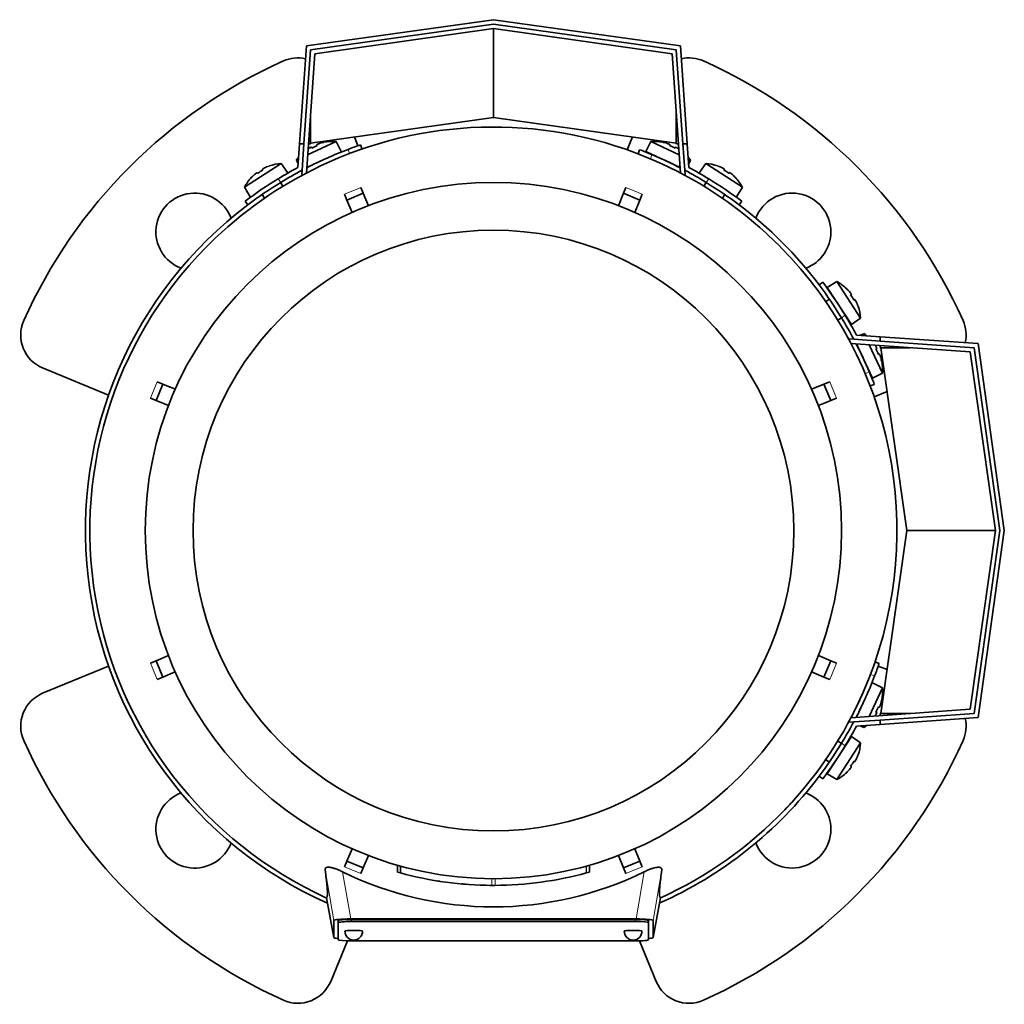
# Model space of a CAD drawing. Header units: millimetres. Extents: x 148 to 904, y -2845 to 2089.
# Tile 1 of 24: x 148 to 370, y -2845 to -2623. Entities that reach past the tile are written whole.
import ezdxf

# ---------------------------------------------------------------- set-up
doc = ezdxf.new("R2010")
doc.units = ezdxf.units.MM
for name, color, linetype in [('M5X8_UNI7687', 7, 'Continuous'), ('MID_134-13', 7, 'Continuous'), ('VSI134_ADATTATOR', 7, 'Continuous'), ('VSI134_DIFFUSORE', 7, 'Continuous'), ('VSI134_FILTRO_A', 7, 'Continuous'), ('VSI134_FILTRO_B', 7, 'Continuous'), ('VSI134_TERMINALE', 7, 'Continuous'), ('VSI134_TESTATA', 7, 'Continuous')]:
    doc.layers.add(name, color=color, linetype=linetype)

# ---------------------------------------------------------------- blocks, each defined once
blk = doc.blocks.new('SE2')
at = {"layer": 'M5X8_UNI7687', "color": 7, "linetype": 'Continuous', "lineweight": 35}
for p, q in [((212.8, -2653.82), (219.22, -2650.82)), ((216.45, -2650.99), (216.45, -2651.01)), ((220.34, -2653.06), (219.22, -2650.82)), ((290.16, -2650.82), (289.04, -2653.06)), ((290.16, -2650.82), (296.58, -2653.82)), ((292.93, -2650.99), (292.93, -2651.01)), ((213.6, -2652.12), (213.7, -2652.29)), ((214.89, -2651.52), (214.96, -2651.71)), ((296.78, -2656.67), (289.04, -2653.06)), ((294.49, -2651.52), (294.42, -2651.71)), ((295.78, -2652.12), (295.68, -2652.29)), ((210.28, -2654.99), (210.73, -2654.78)), ((210.28, -2654.99), (210.65, -2655.84)), ((215.81, -2655.17), (212.6, -2656.67)), ((298.65, -2654.78), (299.1, -2654.99)), ((298.73, -2655.84), (299.1, -2654.99)), ((206.81, -2655.77), (198.54, -2661.15)), ((202.62, -2657.07), (202.71, -2657.24)), ((204.09, -2656.35), (204.09, -2656.32)), ((208.23, -2657.83), (206.81, -2655.77)), ((302.57, -2655.77), (301.15, -2657.83)), ((310.84, -2661.15), (302.57, -2655.77)), ((305.29, -2656.35), (305.29, -2656.32)), ((306.76, -2657.07), (306.67, -2657.24)), ((200.17, -2658.89), (200.15, -2658.88)), ((201.43, -2657.84), (201.55, -2658)), ((307.95, -2657.84), (307.83, -2658)), ((309.23, -2658.88), (309.21, -2658.89)), ((198.54, -2661.15), (199.85, -2663.28)), ((207.24, -2660.9), (206.7, -2660.06)), ((302.68, -2660.06), (302.14, -2660.9)), ((309.53, -2663.28), (310.84, -2661.15)), ((202.51, -2662.79), (203.05, -2663.62)), ((306.33, -2663.62), (306.87, -2662.79)), ((332.1, -2682.4), (329.96, -2683.71)), ((329.96, -2683.71), (335.41, -2692.09)), ((337.47, -2690.67), (332.1, -2682.4)), ((334.35, -2684.04), (334.36, -2684.01)), ((330.45, -2686.37), (329.62, -2686.91)), ((335.4, -2685.29), (335.24, -2685.41)), ((336.18, -2686.48), (336, -2686.58)), ((336.89, -2687.95), (336.92, -2687.96)), ((332.34, -2691.11), (333.18, -2690.56)), ((335.41, -2692.09), (337.47, -2690.67)), ((338.25, -2694.15), (337.4, -2694.51)), ((338.25, -2694.15), (338.46, -2694.59)), ((340.18, -2704.2), (336.57, -2696.46)), ((339.42, -2696.66), (342.42, -2703.08)), ((341.12, -2697.46), (340.95, -2697.57)), ((341.72, -2698.75), (341.53, -2698.82)), ((342.25, -2700.31), (342.23, -2700.31)), ((340.18, -2704.2), (342.42, -2703.08)), ((342.42, -2774.02), (340.18, -2772.9)), ((342.42, -2774.02), (339.42, -2780.44)), ((336.57, -2780.64), (338.07, -2777.43)), ((342.25, -2776.79), (342.23, -2776.8)), ((341.12, -2779.64), (340.95, -2779.54)), ((341.72, -2778.35), (341.53, -2778.28)), ((337.4, -2782.59), (338.25, -2782.96)), ((338.46, -2782.52), (338.25, -2782.96)), ((335.41, -2785.01), (329.96, -2793.4)), ((332.1, -2794.7), (337.47, -2786.43)), ((333.18, -2786.54), (332.27, -2785.95)), ((337.47, -2786.43), (335.41, -2785.01)), ((329.57, -2790.16), (330.46, -2790.74)), ((336.18, -2790.62), (336, -2790.53)), ((336.89, -2789.15), (336.92, -2789.15)), ((334.35, -2793.07), (334.36, -2793.09)), ((335.4, -2791.82), (335.24, -2791.69)), ((329.96, -2793.4), (332.1, -2794.7))]:
    blk.add_line(p, q, dxfattribs=at)
for centre, radius, start, end in [((218.43, -2660.79), 10, 85.4586, 101.4084), ((290.95, -2660.79), 10, 78.5916, 94.5414), ((218.43, -2660.79), 10, 140.1325, 144.5414), ((290.64, -2654.36), 0.5, 41.1882, 65), ((290.95, -2660.79), 10, 35.4586, 39.8675), ((207.42, -2665.76), 10, 93.4586, 109.4084), ((296.08, -2656.89), 0.5, 65, 88.8118), ((301.96, -2665.76), 10, 70.5916, 86.5414), ((207.42, -2665.76), 10, 136.5916, 152.5414), ((206.83, -2659.34), 0.5, 123, 146.6899), ((302.55, -2659.34), 0.5, 33.3101, 57), ((301.96, -2665.76), 10, 27.4586, 43.4084), ((201.79, -2662.61), 0.5, 98.6016, 123), ((307.58, -2662.61), 0.5, 57, 80.4411), ((327.49, -2691.28), 10, 46.5916, 62.5414), ((330.63, -2685.66), 0.5, 8.6016, 33), ((327.49, -2691.28), 10, 3.4586, 19.4084), ((333.9, -2690.69), 0.5, 33, 56.6899), ((332.45, -2702.29), 10, 50.1325, 54.5414), ((336.35, -2697.16), 0.5, 1.1882, 25), ((332.45, -2702.29), 10, 355.4586, 11.4084), ((338.88, -2702.6), 0.5, 25, 48.8118), ((332.45, -2774.81), 10, 348.5916, 4.5414), ((332.45, -2774.81), 10, 305.4586, 309.8675), ((327.49, -2785.83), 10, 340.5916, 356.5414), ((333.9, -2786.42), 0.5, 303.3101, 327), ((330.63, -2791.45), 0.5, 327, 350.4411), ((327.49, -2785.83), 10, 297.4586, 313.4084)]:
    blk.add_arc(centre, radius, start, end, dxfattribs=at)
for centre, major_axis, ratio, start_param, end_param in [((218.42, -2660.78), (9.06, 4.23), 0.996195, 1.335108, 1.449667), ((290.96, -2660.78), (-9.06, 4.23), 0.996195, 4.833518, 4.948078), ((218.42, -2660.78), (-9.06, -4.23), 0.996195, 4.833518, 4.864343), ((217.5, -2658.79), (8.39, 3.91), 0.811251, 1.49595, 1.645642), ((291.88, -2658.79), (8.39, -3.91), 0.811251, 1.49595, 1.645642), ((290.96, -2660.78), (9.06, -4.23), 0.996195, 1.418842, 1.449667), ((206.21, -2663.9), (7.77, 5.04), 0.811251, 1.49595, 1.645642), ((207.41, -2665.74), (8.39, 5.45), 0.996195, 1.335108, 1.449667), ((301.97, -2665.74), (-8.39, 5.45), 0.996195, 4.833518, 4.948078), ((303.17, -2663.9), (7.77, -5.04), 0.811251, 1.49595, 1.645642), ((207.41, -2665.74), (-8.39, -5.45), 0.996195, 4.833518, 4.948078), ((301.97, -2665.74), (8.39, -5.45), 0.996195, 1.335108, 1.449667), ((327.5, -2691.27), (-5.45, 8.39), 0.996195, 4.833518, 4.948078), ((329.34, -2690.08), (5.04, -7.77), 0.811251, 1.49595, 1.645642), ((327.5, -2691.27), (5.45, -8.39), 0.996195, 1.335108, 1.449667), ((332.46, -2702.29), (-4.23, 9.06), 0.996195, 4.833518, 4.864343), ((334.45, -2701.36), (3.91, -8.39), 0.811251, 1.49595, 1.645642), ((332.46, -2702.29), (4.23, -9.06), 0.996195, 1.335108, 1.449667), ((332.46, -2774.82), (4.23, 9.06), 0.996195, 4.833518, 4.948078), ((334.45, -2775.75), (-3.91, -8.39), 0.811251, 1.49595, 1.645642), ((332.46, -2774.82), (-4.23, -9.06), 0.996195, 1.418842, 1.449667), ((329.34, -2787.03), (-5.04, -7.77), 0.811251, 1.49595, 1.645642), ((327.5, -2785.83), (5.45, 8.39), 0.996195, 4.833518, 4.948078), ((327.5, -2785.83), (-5.45, -8.39), 0.996195, 1.335108, 1.449667)]:
    blk.add_ellipse(centre, major_axis=major_axis, ratio=ratio, start_param=start_param, end_param=end_param, dxfattribs=at)
for points in [[(213.6, -2652.12), (213.6, -2652.12), (213.6, -2652.11), (213.59, -2652.11), (213.57, -2652.11), (213.56, -2652.12), (213.54, -2652.12), (213.52, -2652.13), (213.49, -2652.14), (213.46, -2652.16), (213.42, -2652.17), (213.39, -2652.19), (213.35, -2652.21), (213.31, -2652.23), (213.27, -2652.25), (213.24, -2652.28), (213.19, -2652.3), (213.16, -2652.32), (213.15, -2652.33)], [(215.34, -2651.31), (215.32, -2651.31), (215.29, -2651.32), (215.24, -2651.34), (215.2, -2651.35), (215.16, -2651.37), (215.12, -2651.39), (215.08, -2651.4), (215.05, -2651.42), (215.01, -2651.43), (214.98, -2651.45), (214.95, -2651.46), (214.93, -2651.47), (214.92, -2651.48), (214.9, -2651.49), (214.89, -2651.5), (214.89, -2651.51), (214.89, -2651.52), (214.89, -2651.52)], [(294.49, -2651.52), (294.49, -2651.52), (294.49, -2651.51), (294.49, -2651.5), (294.48, -2651.49), (294.46, -2651.48), (294.45, -2651.47), (294.43, -2651.46), (294.4, -2651.45), (294.37, -2651.43), (294.33, -2651.42), (294.3, -2651.4), (294.26, -2651.39), (294.22, -2651.37), (294.18, -2651.35), (294.13, -2651.34), (294.09, -2651.32), (294.06, -2651.31), (294.04, -2651.31)], [(296.23, -2652.33), (296.21, -2652.32), (296.19, -2652.3), (296.14, -2652.28), (296.1, -2652.25), (296.07, -2652.23), (296.03, -2652.21), (295.99, -2652.19), (295.96, -2652.17), (295.92, -2652.16), (295.89, -2652.14), (295.86, -2652.13), (295.84, -2652.12), (295.82, -2652.12), (295.81, -2652.11), (295.79, -2652.11), (295.78, -2652.11), (295.78, -2652.12), (295.78, -2652.12)], [(203.04, -2656.79), (203.02, -2656.8), (202.99, -2656.82), (202.95, -2656.84), (202.91, -2656.86), (202.87, -2656.88), (202.83, -2656.9), (202.79, -2656.92), (202.76, -2656.94), (202.73, -2656.96), (202.7, -2656.98), (202.68, -2657), (202.66, -2657.02), (202.64, -2657.03), (202.63, -2657.04), (202.62, -2657.05), (202.62, -2657.06), (202.62, -2657.06), (202.62, -2657.07)], [(306.76, -2657.07), (306.76, -2657.06), (306.76, -2657.06), (306.76, -2657.05), (306.75, -2657.04), (306.74, -2657.03), (306.72, -2657.02), (306.7, -2657), (306.68, -2656.98), (306.65, -2656.96), (306.62, -2656.94), (306.59, -2656.92), (306.55, -2656.9), (306.51, -2656.88), (306.47, -2656.86), (306.43, -2656.84), (306.39, -2656.82), (306.36, -2656.8), (306.34, -2656.79)], [(201.43, -2657.84), (201.43, -2657.84), (201.42, -2657.84), (201.41, -2657.84), (201.4, -2657.84), (201.38, -2657.84), (201.37, -2657.85), (201.34, -2657.87), (201.32, -2657.88), (201.29, -2657.9), (201.26, -2657.92), (201.23, -2657.94), (201.19, -2657.97), (201.16, -2657.99), (201.12, -2658.02), (201.09, -2658.05), (201.05, -2658.08), (201.02, -2658.1), (201.01, -2658.11)], [(308.37, -2658.11), (308.36, -2658.1), (308.33, -2658.08), (308.29, -2658.05), (308.26, -2658.02), (308.22, -2657.99), (308.19, -2657.97), (308.15, -2657.94), (308.12, -2657.92), (308.09, -2657.9), (308.06, -2657.88), (308.04, -2657.87), (308.01, -2657.85), (307.99, -2657.84), (307.98, -2657.84), (307.97, -2657.84), (307.96, -2657.84), (307.95, -2657.84), (307.95, -2657.84)], [(335.4, -2685.29), (335.41, -2685.29), (335.41, -2685.28), (335.41, -2685.28), (335.4, -2685.26), (335.4, -2685.25), (335.39, -2685.23), (335.38, -2685.21), (335.36, -2685.18), (335.34, -2685.15), (335.32, -2685.12), (335.3, -2685.09), (335.28, -2685.06), (335.25, -2685.02), (335.22, -2684.99), (335.2, -2684.95), (335.17, -2684.91), (335.14, -2684.89), (335.13, -2684.87)], [(336.45, -2686.9), (336.44, -2686.88), (336.43, -2686.85), (336.4, -2686.81), (336.38, -2686.77), (336.36, -2686.73), (336.34, -2686.69), (336.32, -2686.66), (336.3, -2686.62), (336.28, -2686.59), (336.26, -2686.56), (336.24, -2686.54), (336.23, -2686.52), (336.21, -2686.5), (336.2, -2686.49), (336.19, -2686.48), (336.18, -2686.48), (336.18, -2686.48), (336.18, -2686.48)], [(341.12, -2697.46), (341.13, -2697.46), (341.13, -2697.46), (341.13, -2697.45), (341.13, -2697.44), (341.13, -2697.42), (341.12, -2697.4), (341.11, -2697.38), (341.1, -2697.35), (341.08, -2697.32), (341.07, -2697.29), (341.05, -2697.25), (341.03, -2697.21), (341.01, -2697.18), (340.99, -2697.14), (340.97, -2697.1), (340.94, -2697.06), (340.92, -2697.03), (340.91, -2697.01)], [(341.94, -2699.2), (341.93, -2699.19), (341.92, -2699.15), (341.9, -2699.11), (341.89, -2699.06), (341.87, -2699.02), (341.86, -2698.98), (341.84, -2698.94), (341.82, -2698.91), (341.81, -2698.87), (341.79, -2698.84), (341.78, -2698.82), (341.77, -2698.8), (341.76, -2698.78), (341.75, -2698.77), (341.74, -2698.76), (341.73, -2698.75), (341.73, -2698.75), (341.72, -2698.75)], [(340.91, -2780.09), (340.92, -2780.08), (340.94, -2780.05), (340.97, -2780.01), (340.99, -2779.97), (341.01, -2779.93), (341.03, -2779.89), (341.05, -2779.85), (341.07, -2779.82), (341.08, -2779.79), (341.1, -2779.75), (341.11, -2779.73), (341.12, -2779.7), (341.13, -2779.68), (341.13, -2779.67), (341.13, -2779.66), (341.13, -2779.65), (341.13, -2779.64), (341.12, -2779.64)], [(341.72, -2778.35), (341.73, -2778.36), (341.73, -2778.35), (341.74, -2778.35), (341.75, -2778.34), (341.76, -2778.33), (341.77, -2778.31), (341.78, -2778.29), (341.79, -2778.26), (341.81, -2778.23), (341.82, -2778.2), (341.84, -2778.16), (341.86, -2778.12), (341.87, -2778.08), (341.89, -2778.04), (341.9, -2778), (341.92, -2777.95), (341.93, -2777.92), (341.94, -2777.9)], [(336.18, -2790.62), (336.18, -2790.63), (336.18, -2790.63), (336.19, -2790.62), (336.2, -2790.61), (336.21, -2790.6), (336.23, -2790.59), (336.24, -2790.57), (336.26, -2790.54), (336.28, -2790.51), (336.3, -2790.48), (336.32, -2790.45), (336.34, -2790.41), (336.36, -2790.38), (336.38, -2790.34), (336.4, -2790.3), (336.43, -2790.25), (336.44, -2790.22), (336.45, -2790.21)], [(335.13, -2792.23), (335.14, -2792.22), (335.17, -2792.19), (335.2, -2792.16), (335.22, -2792.12), (335.25, -2792.09), (335.28, -2792.05), (335.3, -2792.02), (335.32, -2791.98), (335.34, -2791.95), (335.36, -2791.92), (335.38, -2791.9), (335.39, -2791.88), (335.4, -2791.86), (335.4, -2791.84), (335.41, -2791.83), (335.41, -2791.82), (335.41, -2791.82), (335.4, -2791.82)]]:
    blk.add_open_spline(points, degree=3, dxfattribs=at)
at = {"layer": 'MID_134-13', "color": 7, "linetype": 'Continuous', "lineweight": 35}
for p, q in [((214.39, -2631.03), (254.69, -2625.37)), ((254.69, -2625.37), (294.99, -2631.03)), ((212.51, -2657.92), (214.39, -2631.03)), ((294.99, -2631.03), (296.87, -2657.92)), ((211.55, -2657.29), (211.48, -2658.29)), ((297.9, -2658.29), (297.83, -2657.29)), ((211.48, -2658.29), (211.77, -2658.31)), ((297.61, -2658.31), (297.9, -2658.29)), ((334.95, -2695.35), (335.95, -2695.42)), ((362.21, -2698.25), (335.32, -2696.37)), ((367.88, -2738.55), (362.21, -2698.25)), ((362.21, -2778.85), (367.88, -2738.55)), ((335.27, -2780.74), (362.21, -2778.85)), ((334.95, -2781.76), (334.93, -2781.42)), ((335.95, -2781.69), (334.95, -2781.76))]:
    blk.add_line(p, q, dxfattribs=at)
at = {"layer": 'VSI134_ADATTATOR', "color": 7, "linetype": 'Continuous', "lineweight": 35}
for p, q in [((223.33, -2649.77), (224.15, -2651.77)), ((284.84, -2652.69), (286.05, -2649.77)), ((167.91, -2708.02), (153.04, -2701.86)), ((343.47, -2707.19), (340.55, -2708.4)), ((153.04, -2775.25), (167.91, -2769.09)), ((341.47, -2769.09), (343.47, -2769.91)), ((221.78, -2831.06), (218, -2840.21)), ((291.38, -2840.21), (287.6, -2831.06))]:
    blk.add_line(p, q, dxfattribs=at)
for centre, radius, start, end in [((254.69, -2738.55), 116, 114.0918, 155.9082), ((210.6, -2639.96), 8, 77.6977, 114.0918), ((298.78, -2639.96), 8, 65.9082, 102.3023), ((254.69, -2738.55), 116, 24.0918, 65.9082), ((187.34, -2671.2), 8.75, 20.7308, 249.2692), ((322.04, -2671.2), 8.75, 0, 159.2692), ((322.04, -2671.2), 8.75, 290.7308, 0), ((156.1, -2694.47), 8, 155.9082, 247.5), ((353.28, -2694.47), 8, 347.6977, 24.0918), ((156.1, -2782.64), 8, 112.5, 204.0918), ((353.28, -2782.64), 8, 335.9082, 12.3023), ((254.69, -2738.55), 116, 204.0918, 245.9082), ((254.69, -2738.55), 116, 294.0918, 335.9082), ((187.34, -2805.9), 8.75, 110.7308, 339.2692), ((322.04, -2805.9), 8.75, 0, 69.2692), ((322.04, -2805.9), 8.75, 200.7308, 0), ((210.6, -2837.15), 8, 245.9082, 337.5), ((298.78, -2837.15), 8, 202.5, 294.0918)]:
    blk.add_arc(centre, radius, start, end, dxfattribs=at)
at = {"layer": 'VSI134_DIFFUSORE', "color": 7, "linetype": 'Continuous', "lineweight": 35}
for start, end in [(332.3869, 336.5049), (331.0611, 331.8584), (316.237, 317.5707)]:
    blk.add_arc((254.69, -2738.55), 91, start, end, dxfattribs=at)
at = {"layer": 'VSI134_FILTRO_A', "color": 4, "linetype": 'Continuous', "lineweight": 9}
for p, q in [((222.24, -2653.53), (221.92, -2652.59)), ((340.65, -2771.33), (339.71, -2771))]:
    blk.add_line(p, q, dxfattribs=at)
at = {"layer": 'VSI134_FILTRO_A', "color": 7, "linetype": 'Continuous', "lineweight": 35}
for p, q in [((225.06, -2652.51), (224.74, -2651.57)), ((341.68, -2768.51), (340.73, -2768.18))]:
    blk.add_line(p, q, dxfattribs=at)
for start, end in [(110.8687, 117.2305), (109, 110.8687), (127.0241, 246.0068), (339.1313, 341), (332.7695, 339.1313), (293.9932, 322.9759)]:
    blk.add_arc((254.69, -2738.55), 92, start, end, dxfattribs=at)
at = {"layer": 'VSI134_FILTRO_B', "color": 7, "linetype": 'Continuous', "lineweight": 35}
for p, q in [((287.66, -2652.66), (287.3, -2653.6)), ((339.65, -2705.94), (340.58, -2705.58))]:
    blk.add_line(p, q, dxfattribs=at)
at = {"layer": 'VSI134_FILTRO_B', "color": 4, "linetype": 'Continuous', "lineweight": 9}
for p, q in [((290.44, -2653.78), (290.08, -2654.72)), ((338.52, -2703.16), (339.46, -2702.8))]:
    blk.add_line(p, q, dxfattribs=at)
at = {"layer": 'VSI134_FILTRO_B', "color": 7, "linetype": 'Continuous', "lineweight": 35}
for start, end in [(67.1313, 69), (62.7695, 67.1313), (37.0241, 52.9759), (22.8687, 27.2305), (21, 22.8687)]:
    blk.add_arc((254.69, -2738.55), 92, start, end, dxfattribs=at)
at = {"layer": 'VSI134_TERMINALE', "color": 7, "linetype": 'Continuous', "lineweight": 35}
for p, q in [((212.51, -2629.28), (254.69, -2623.35)), ((254.69, -2624.36), (213.45, -2630.15)), ((254.69, -2623.35), (296.87, -2629.28)), ((295.93, -2630.15), (254.69, -2624.36)), ((254.69, -2645.37), (254.69, -2625.37)), ((210.96, -2651.37), (212.51, -2629.28)), ((213.45, -2630.15), (211.97, -2651.37)), ((297.41, -2651.37), (295.93, -2630.15)), ((296.87, -2629.28), (298.41, -2651.37)), ((213.45, -2651.16), (213.45, -2644.49)), ((254.69, -2645.37), (213.45, -2651.16)), ((295.93, -2651.16), (254.69, -2645.37)), ((295.93, -2651.16), (295.93, -2644.49)), ((210.59, -2656.67), (210.96, -2651.37)), ((210.96, -2651.37), (211.97, -2651.37)), ((211.55, -2657.29), (211.97, -2651.37)), ((213.44, -2651.37), (212.97, -2651.37)), ((213.44, -2651.37), (213.45, -2651.16)), ((295.93, -2651.16), (295.94, -2651.37)), ((295.94, -2651.37), (296.41, -2651.37)), ((297.83, -2657.29), (297.41, -2651.37)), ((297.41, -2651.37), (298.41, -2651.37)), ((298.79, -2656.67), (298.41, -2651.37)), ((198.69, -2664.3), (199.29, -2665.1)), ((310.09, -2665.1), (310.69, -2664.3)), ((328.94, -2682.55), (328.14, -2683.15)), ((335.95, -2695.42), (341.88, -2695.83)), ((336.57, -2694.46), (341.88, -2694.83)), ((341.88, -2694.83), (363.97, -2696.37)), ((341.88, -2694.83), (341.88, -2695.83)), ((363.09, -2697.31), (341.88, -2695.83)), ((341.88, -2697.3), (341.88, -2696.83)), ((341.88, -2697.3), (342.08, -2697.31)), ((347.88, -2738.55), (342.08, -2697.31)), ((342.08, -2697.31), (348.75, -2697.31)), ((368.89, -2738.55), (363.09, -2697.31)), ((363.97, -2696.37), (369.89, -2738.55)), ((342.08, -2779.79), (347.88, -2738.55)), ((347.88, -2738.55), (367.88, -2738.55)), ((363.09, -2779.79), (368.89, -2738.55)), ((369.89, -2738.55), (363.97, -2780.73)), ((341.88, -2781.28), (363.09, -2779.79)), ((342.08, -2779.79), (341.88, -2779.81)), ((342.08, -2779.79), (348.75, -2779.79)), ((335.95, -2781.69), (341.88, -2781.28)), ((341.88, -2779.81), (341.88, -2780.27)), ((363.97, -2780.73), (341.88, -2782.28)), ((341.88, -2781.28), (341.88, -2782.28)), ((336.57, -2782.65), (341.88, -2782.28)), ((328.14, -2793.95), (328.94, -2794.55))]:
    blk.add_line(p, q, dxfattribs=at)
at = {"layer": 'VSI134_TERMINALE', "color": 4, "linetype": 'Continuous', "lineweight": 9}
for p, q in [((206.14, -2659.23), (206.74, -2660.03)), ((302.64, -2660.03), (303.24, -2659.23)), ((334.01, -2690), (333.21, -2690.61)), ((333.21, -2786.5), (334.01, -2787.1))]:
    blk.add_line(p, q, dxfattribs=at)
at = {"layer": 'VSI134_TERMINALE', "color": 7, "linetype": 'Continuous', "lineweight": 35}
for radius, start, end in [(93, 118.3041, 121.4706), (92, 117.9617, 121.4101), (92, 58.5899, 62.0383), (93, 58.5294, 61.6959), (93, 121.4706, 127.0241), (93, 52.9759, 58.5294), (92, 121.4101, 127.0241), (92, 52.9759, 58.5899), (92, 31.4101, 37.0241), (93, 31.4706, 37.0241), (92, 27.9617, 31.4101), (93, 28.3041, 31.4706), (92, 328.5899, 332.0383), (93, 328.5294, 331.6959), (92, 322.9759, 328.5899), (93, 322.9759, 328.5294)]:
    blk.add_arc((254.69, -2738.55), radius, start, end, dxfattribs=at)
at = {"layer": 'VSI134_TESTATA', "color": 7, "linetype": 'Continuous', "lineweight": 35}
for p, q in [((218.41, -2655.1), (217.6, -2655.46)), ((224.81, -2661.19), (225.35, -2662.49)), ((284.03, -2662.49), (284.57, -2661.19)), ((221.65, -2664.02), (221.11, -2662.72)), ((221.65, -2664.02), (225.35, -2662.49)), ((222.81, -2666.82), (221.65, -2664.02)), ((225.35, -2662.49), (226.51, -2665.29)), ((282.87, -2665.29), (284.03, -2662.49)), ((284.03, -2662.49), (287.73, -2664.02)), ((287.73, -2664.02), (286.57, -2666.82)), ((288.26, -2662.72), (287.73, -2664.02)), ((178.63, -2709.21), (180.16, -2705.52)), ((178.86, -2704.98), (180.16, -2705.52)), ((180.16, -2705.52), (182.95, -2706.67)), ((326.43, -2706.67), (329.22, -2705.52)), ((329.22, -2705.52), (330.52, -2704.98)), ((329.22, -2705.52), (330.75, -2709.21)), ((178.63, -2709.21), (177.33, -2708.67)), ((332.05, -2708.67), (330.75, -2709.21)), ((181.42, -2710.37), (178.63, -2709.21)), ((330.75, -2709.21), (327.96, -2710.37)), ((177.33, -2768.43), (178.63, -2767.89)), ((178.63, -2767.89), (181.42, -2766.74)), ((180.16, -2771.59), (178.63, -2767.89)), ((327.96, -2766.74), (330.75, -2767.89)), ((330.75, -2767.89), (329.22, -2771.59)), ((330.75, -2767.89), (332.05, -2768.43)), ((182.95, -2770.43), (180.16, -2771.59)), ((329.22, -2771.59), (326.43, -2770.43)), ((180.16, -2771.59), (178.86, -2772.13)), ((330.52, -2772.13), (329.22, -2771.59)), ((332.4, -2785.9), (332.25, -2785.94)), ((329.55, -2790.29), (329.52, -2790.13)), ((221.65, -2813.08), (222.81, -2810.29)), ((286.57, -2810.29), (287.73, -2813.08)), ((221.11, -2814.38), (221.65, -2813.08)), ((225.35, -2814.61), (221.65, -2813.08)), ((226.51, -2811.82), (225.35, -2814.61)), ((284.03, -2814.61), (282.87, -2811.82)), ((287.73, -2813.08), (284.03, -2814.61)), ((287.73, -2813.08), (288.26, -2814.38)), ((225.35, -2814.61), (224.81, -2815.91)), ((233.04, -2814.01), (233.04, -2815.57)), ((233.08, -2814.02), (233.08, -2815.58)), ((233.7, -2814.19), (233.7, -2815.75)), ((276.33, -2815.57), (276.33, -2814.01)), ((276.33, -2815.57), (276.33, -2814.01)), ((284.57, -2815.91), (284.03, -2814.61)), ((275.64, -2815.76), (275.69, -2815.75)), ((242.68, -2817.65), (242.69, -2817.65)), ((248.75, -2818.33), (248.75, -2818.33)), ((260.68, -2818.33), (260.68, -2818.33)), ((217.05, -2821.33), (218.69, -2830.32)), ((290.69, -2830.32), (292.33, -2821.33)), ((222.51, -2826.13), (286.87, -2826.13)), ((286.69, -2826.22), (222.69, -2826.22)), ((218.69, -2830.31), (218.69, -2826.48)), ((219.69, -2826.97), (219.69, -2826.48)), ((219.69, -2826.97), (219.69, -2830.81)), ((286.69, -2826.71), (222.69, -2826.71)), ((289.69, -2826.97), (289.69, -2826.48)), ((289.69, -2830.81), (289.69, -2826.97)), ((290.69, -2826.48), (290.69, -2830.31)), ((222.69, -2831.07), (286.69, -2831.07))]:
    blk.add_line(p, q, dxfattribs=at)
at = {"layer": 'VSI134_TESTATA', "color": 4, "linetype": 'Continuous', "lineweight": 9}
for p, q in [((223.9, -2661.57), (221.11, -2662.72)), ((223.9, -2661.57), (224.81, -2661.19)), ((287.35, -2662.34), (284.57, -2661.19)), ((287.35, -2662.34), (288.26, -2662.72)), ((178.48, -2705.89), (177.33, -2708.67)), ((178.48, -2705.89), (178.86, -2704.98)), ((331.67, -2707.76), (330.52, -2704.98)), ((331.67, -2707.76), (332.05, -2708.67)), ((177.71, -2769.35), (177.33, -2768.43)), ((330.9, -2771.21), (332.05, -2768.43)), ((177.71, -2769.35), (178.86, -2772.13)), ((330.9, -2771.21), (330.52, -2772.13)), ((218.69, -2826.48), (216.73, -2815.03)), ((222.03, -2814.76), (221.11, -2814.38)), ((222.03, -2814.76), (224.81, -2815.91)), ((233.08, -2815.58), (233.08, -2814.02)), ((275.64, -2815.76), (275.64, -2814.21)), ((275.69, -2815.75), (275.69, -2814.19)), ((276.32, -2815.57), (276.32, -2814.01)), ((285.48, -2815.54), (288.26, -2814.38)), ((292.65, -2815.03), (290.69, -2826.48)), ((222.51, -2826.13), (220.69, -2815.5)), ((254.33, -2818.55), (254.33, -2817.05)), ((255.05, -2818.55), (255.05, -2817.05)), ((285.48, -2815.54), (284.57, -2815.91)), ((288.69, -2815.5), (286.87, -2826.13)), ((217.05, -2821.32), (218.69, -2830.31)), ((290.69, -2830.31), (292.33, -2821.32)), ((222.69, -2826.71), (222.69, -2826.22)), ((286.69, -2826.71), (286.69, -2826.22))]:
    blk.add_line(p, q, dxfattribs=at)
at = {"layer": 'VSI134_TESTATA', "color": 7, "linetype": 'Continuous', "lineweight": 35}
for radius in [78.5, 67.74]:
    blk.add_circle((254.69, -2738.55), radius, dxfattribs=at)
for centre, radius, start, end in [((254.69, -2738.55), 91, 66.5051, 114.0561), ((254.69, -2738.55), 91, 114.0561, 133.594), ((254.69, -2738.55), 91, 47.4949, 66.5051), ((254.69, -2738.55), 91, 133.594, 245.5753), ((254.69, -2738.55), 91, 42.5051, 47.4949), ((254.69, -2738.55), 91, 336.505, 42.5051), ((254.69, -2738.55), 91, 316.4064, 336.505), ((254.69, -2738.55), 91, 294.4247, 316.237), ((254.69, -2746.38), 77.03, 243.8059, 296.1941), ((253.58, -2742.57), 75.83, 254.3174, 254.8013), ((254.69, -2738.55), 80, 254.3278, 254.3303), ((254.69, -2738.57), 79.99, 254.7875, 269.7463), ((254.69, -2738.55), 80, 270.2544, 285.1819), ((256.82, -2746.25), 72.02, 285.1964, 285.7129), ((254.69, -2738.55), 80, 261.0009, 261.3628), ((254.69, -2738.55), 80, 264.8308, 265.4118), ((254.7, -2736.74), 81.82, 269.4577, 269.6802), ((254.69, -2738.55), 80, 269.745, 270.2544), ((223.19, -2828.89), 2, 180, 270), ((223.19, -2828.89), 2, 270, 0), ((286.19, -2828.89), 2, 180, 270), ((286.19, -2828.89), 2, 270, 0)]:
    blk.add_arc(centre, radius, start, end, dxfattribs=at)
for centre, major_axis, ratio, start_param, end_param in [((222.75, -2826.5), (4.06, -0.02), 0.091176, 1.630723, 3.142092), ((222.69, -2826.48), (3, 0), 0.087156, 1.570796, 3.141593), ((286.69, -2826.48), (3, 0), 0.087156, 0, 1.570796), ((286.63, -2826.5), (-4.06, -0.02), 0.091176, 3.141094, 4.652463), ((222.69, -2826.97), (3, 0), 0.087156, 1.570796, 3.141593), ((286.69, -2826.97), (3, 0), 0.087156, 0, 1.570796), ((222.75, -2830.29), (4.06, 0.02), 0.091176, 3.141095, 3.858067), ((222.69, -2830.81), (-3, 0), 0.087156, 0, 1.570796), ((223.19, -2828.89), (2, 0), 0.087156, 0, 3.141593), ((286.19, -2828.89), (2, 0), 0.087156, 0, 3.141593), ((286.69, -2830.81), (-3, 0), 0.087156, 1.570796, 3.141593), ((286.63, -2830.29), (-4.06, 0.02), 0.091176, 2.425118, 3.142091)]:
    blk.add_ellipse(centre, major_axis=major_axis, ratio=ratio, start_param=start_param, end_param=end_param, dxfattribs=at)
for points, knots in [([(216.73, -2815.03), (216.71, -2814.94), (216.72, -2814.85), (216.79, -2814.7), (216.84, -2814.63), (217.02, -2814.53), (217.13, -2814.49), (217.42, -2814.46), (217.59, -2814.46), (217.89, -2814.5), (218, -2814.52), (218.22, -2814.56), (218.33, -2814.59), (218.57, -2814.65), (218.69, -2814.69), (218.94, -2814.76), (219.06, -2814.81), (219.43, -2814.94), (219.69, -2815.04), (220.19, -2815.26), (220.44, -2815.38), (220.69, -2815.5)], [0, 0, 0, 0, 0.125, 0.125, 0.25, 0.25, 0.375, 0.375, 0.5, 0.5, 0.5625, 0.5625, 0.625, 0.625, 0.6875, 0.6875, 0.75, 0.75, 0.875, 0.875, 1, 1, 1, 1]), ([(217.05, -2821.32), (217.08, -2821.3), (217.11, -2821.28), (217.16, -2821.21), (217.18, -2821.15), (217.22, -2820.99), (217.24, -2820.89), (217.25, -2820.62), (217.26, -2820.45), (217.25, -2819.84), (217.21, -2819.27), (217.05, -2817.62), (216.93, -2816.54), (216.73, -2815.03)], [0, 0, 0, 0, 0.125, 0.125, 0.25, 0.25, 0.375, 0.375, 0.5, 0.5, 0.75, 0.75, 1, 1, 1, 1]), ([(288.69, -2815.5), (288.94, -2815.38), (289.19, -2815.26), (289.69, -2815.05), (289.94, -2814.94), (290.44, -2814.76), (290.69, -2814.68), (291.16, -2814.56), (291.38, -2814.51), (291.68, -2814.48), (291.77, -2814.47), (291.95, -2814.46), (292.03, -2814.47), (292.25, -2814.49), (292.36, -2814.53), (292.53, -2814.63), (292.59, -2814.7), (292.66, -2814.85), (292.67, -2814.94), (292.65, -2815.03)], [0, 0, 0, 0, 0.125, 0.125, 0.25, 0.25, 0.375, 0.375, 0.5, 0.5, 0.5625, 0.5625, 0.625, 0.625, 0.75, 0.75, 0.875, 0.875, 1, 1, 1, 1]), ([(292.65, -2815.03), (292.45, -2816.53), (292.33, -2817.61), (292.21, -2818.85), (292.18, -2819.2), (292.14, -2819.8), (292.13, -2820.05), (292.12, -2820.46), (292.13, -2820.62), (292.14, -2820.89), (292.16, -2820.99), (292.2, -2821.15), (292.22, -2821.21), (292.27, -2821.28), (292.3, -2821.3), (292.33, -2821.32)], [0, 0, 0, 0, 0.25, 0.25, 0.375, 0.375, 0.5, 0.5, 0.625, 0.625, 0.75, 0.75, 0.875, 0.875, 1, 1, 1, 1])]:
    blk.add_open_spline(points, degree=3, knots=knots, dxfattribs=at)
blk.add_open_spline([(248.47, -2818.31), (248.36, -2818.3), (248.29, -2818.3), (248.29, -2818.3)], degree=3, dxfattribs=at)

msp = doc.modelspace()

# ---------------------------------------------------------------- block references
msp.add_blockref('SE2', (0, 0))

doc.saveas('drawing.dxf')
